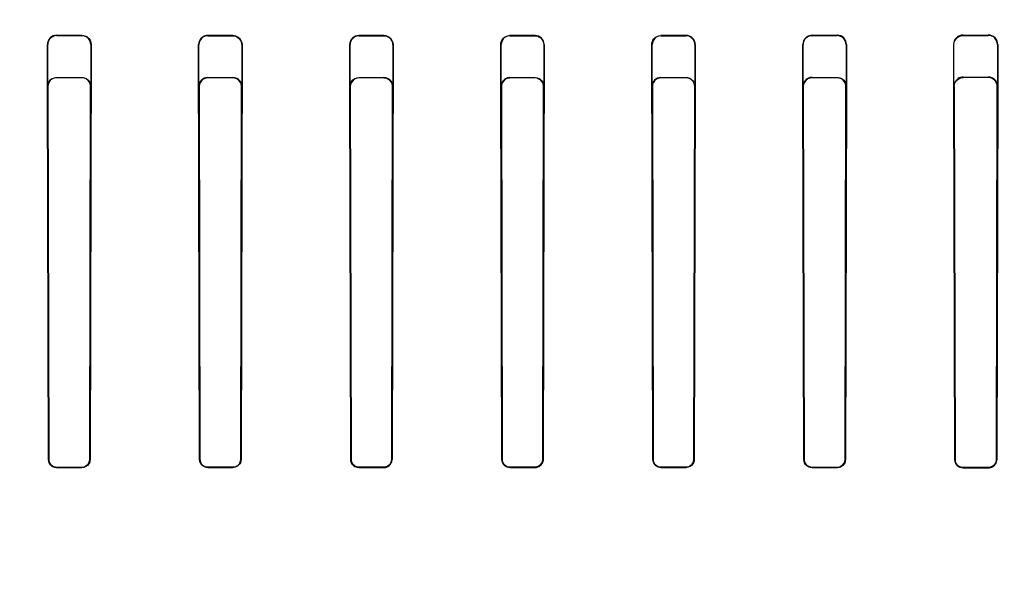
# Model space of a CAD drawing. Header units: millimetres. Extents: x 0 to 297, y 0 to 210.
# Tile 210 of 256: x 56.17 to 56.483, y 160.749 to 160.93. Entities that reach past the tile are written whole.
import ezdxf

# ---------------------------------------------------------------- set-up
doc = ezdxf.new("R2010")
doc.units = ezdxf.units.MM
doc.header["$LTSCALE"] = 16.335
doc.layers.get('0').update_dxf_attribs({"linetype": 'CONTINUOUS'})
for name, color, linetype in [('AXES_REF', 7, 'CONTINUOUS'), ('INTFCLR_1', 7, 'CONTINUOUS'), ('INTFCLR_72935', 7, 'CONTINUOUS')]:
    doc.layers.add(name, color=color, linetype=linetype)

msp = doc.modelspace()

# ---------------------------------------------------------------- linework, layer by layer
at = {"color": 7, "linetype": 'Continuous'}
for radius in [7.756662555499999, 7.756, 7.706331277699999]:
    msp.add_circle((57.52239940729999, 154.539298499), radius, dxfattribs=at)
msp.add_arc((57.52239940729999, 154.539298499), 7.68, 278.2771290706, 261.7228709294, dxfattribs=at)
at = {"layer": 'AXES_REF', "color": 9, "linetype": 'Continuous'}
msp.add_circle((57.52239940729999, 154.539298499), 7.075609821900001, dxfattribs=at)
at = {"layer": 'INTFCLR_1', "color": 9, "linetype": 'Continuous'}
for p, q in [((56.1821757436, 160.9248802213), (56.1821757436, 160.924753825)), ((56.19017574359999, 160.9247437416), (56.19017574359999, 160.9248689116)), ((56.23017574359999, 160.924824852), (56.23017574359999, 160.9247042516)), ((56.2381757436, 160.9246984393), (56.2381757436, 160.9248183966)), ((56.27817574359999, 160.9247971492), (56.27817574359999, 160.9246792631)), ((56.2861757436, 160.9246773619), (56.2861757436, 160.9247950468)), ((56.3261757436, 160.9247950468), (56.3261757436, 160.9246773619)), ((56.3341757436, 160.9246792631), (56.3341757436, 160.9247971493)), ((56.3741757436, 160.9248183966), (56.3741757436, 160.9246984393)), ((56.38217574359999, 160.9247042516), (56.38217574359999, 160.924824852)), ((56.42217574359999, 160.9248689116), (56.42217574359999, 160.9247437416)), ((56.4301757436, 160.9247538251), (56.4301757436, 160.9248802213)), ((56.4701757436, 160.9249508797), (56.4701757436, 160.9248162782)), ((56.4781757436, 160.9248313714), (56.4781757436, 160.92496813)), ((56.1793408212, 160.9219128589), (56.17921546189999, 160.9219128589)), ((56.19311665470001, 160.9219128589), (56.1929936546, 160.9219128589)), ((56.2273913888, 160.9219128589), (56.2272719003, 160.9219128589)), ((56.24106859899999, 160.9219128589), (56.2409503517, 160.9219128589)), ((56.2754174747, 160.9219128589), (56.2753008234, 160.9219128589)), ((56.2890470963, 160.9219128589), (56.2889308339, 160.9219128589)), ((56.3234206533, 160.9219128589), (56.323304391, 160.9219128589)), ((56.3370506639, 160.9219128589), (56.3369340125, 160.9219128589)), ((56.3714011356, 160.9219128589), (56.3712828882, 160.9219128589)), ((56.385079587, 160.9219128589), (56.3849600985, 160.9219128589)), ((56.4193578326, 160.9219128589), (56.4192348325, 160.9219128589)), ((56.4331360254, 160.9219128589), (56.433010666, 160.9219128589)), ((56.4672880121, 160.9219128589), (56.467156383, 160.9219128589)), ((56.4812249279, 160.9219128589), (56.481089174, 160.9219128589)), ((56.17956134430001, 160.7900254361), (56.1796576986, 160.7900254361)), ((56.1926809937, 160.7900254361), (56.1927762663, 160.7900254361)), ((56.2276040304, 160.7900254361), (56.2276976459, 160.7900254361)), ((56.2406463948, 160.7900254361), (56.2407394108, 160.7900254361)), ((56.2756262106, 160.7900254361), (56.2757184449, 160.7900254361)), ((56.2886305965, 160.7900254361), (56.2887226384, 160.7900254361)), ((56.3236288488, 160.7900254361), (56.3237208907, 160.7900254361)), ((56.33663304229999, 160.7900254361), (56.3367252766, 160.7900254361)), ((56.37161207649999, 160.7900254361), (56.3717050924, 160.7900254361)), ((56.3846538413, 160.7900254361), (56.3847474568, 160.7900254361)), ((56.4195752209, 160.7900254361), (56.41967049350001, 160.7900254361)), ((56.4326937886, 160.7900254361), (56.4327901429, 160.7900254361)), ((56.4675166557, 160.7900254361), (56.4676157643, 160.7900254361)), ((56.480754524, 160.7900254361), (56.4808553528, 160.7900254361)), ((56.1821757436, 160.787513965), (56.1821757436, 160.7874183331)), ((56.19017574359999, 160.7874266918), (56.19017574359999, 160.7875217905)), ((56.23017574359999, 160.7875526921), (56.23017574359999, 160.7874596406)), ((56.2381757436, 160.787464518), (56.2381757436, 160.7875572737)), ((56.27817574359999, 160.7875724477), (56.27817574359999, 160.787480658)), ((56.2861757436, 160.7874822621), (56.2861757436, 160.7875739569)), ((56.3261757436, 160.7875739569), (56.3261757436, 160.7874822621)), ((56.3341757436, 160.787480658), (56.3341757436, 160.7875724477)), ((56.3741757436, 160.7875572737), (56.3741757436, 160.787464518)), ((56.38217574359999, 160.7874596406), (56.38217574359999, 160.7875526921)), ((56.42217574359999, 160.7875217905), (56.42217574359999, 160.7874266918)), ((56.4301757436, 160.7874183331), (56.4301757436, 160.787513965)), ((56.4701757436, 160.7874661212), (56.4701757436, 160.7873670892)), ((56.4781757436, 160.7873548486), (56.4781757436, 160.7874547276))]:
    msp.add_line(p, q, dxfattribs=at)
at = {"layer": 'INTFCLR_1', "color": 6, "linetype": 'Continuous'}
for p, q in [((56.1821757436, 160.9248802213), (56.19017574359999, 160.9248689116)), ((56.1821757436, 160.924753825), (56.19017574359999, 160.9247437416)), ((56.2381757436, 160.9248183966), (56.23017574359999, 160.924824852)), ((56.23017574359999, 160.9247042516), (56.2381757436, 160.9246984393)), ((56.2861757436, 160.9247950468), (56.27817574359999, 160.9247971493)), ((56.27817574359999, 160.9246792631), (56.2861757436, 160.9246773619)), ((56.3341757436, 160.9247971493), (56.3261757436, 160.9247950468)), ((56.3261757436, 160.9246773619), (56.3341757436, 160.9246792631)), ((56.38217574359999, 160.924824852), (56.3741757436, 160.9248183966)), ((56.3741757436, 160.9246984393), (56.38217574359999, 160.9247042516)), ((56.42217574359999, 160.9248689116), (56.4301757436, 160.9248802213)), ((56.42217574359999, 160.9247437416), (56.4301757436, 160.924753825)), ((56.4701757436, 160.9249508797), (56.4781757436, 160.92496813)), ((56.4701757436, 160.9248162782), (56.4781757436, 160.9248313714)), ((56.17956134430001, 160.7900254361), (56.17921546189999, 160.9219128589)), ((56.1796576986, 160.7900254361), (56.1793408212, 160.9219128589)), ((56.1929936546, 160.9219128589), (56.1926809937, 160.7900254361)), ((56.19311665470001, 160.9219128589), (56.1927762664, 160.7900254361)), ((56.2276040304, 160.7900254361), (56.2272719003, 160.9219128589)), ((56.2276976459, 160.7900254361), (56.2273913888, 160.9219128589)), ((56.2409503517, 160.9219128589), (56.2406463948, 160.7900254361)), ((56.24106859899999, 160.9219128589), (56.2407394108, 160.7900254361)), ((56.2756262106, 160.7900254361), (56.2753008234, 160.9219128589)), ((56.2757184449, 160.7900254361), (56.2754174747, 160.9219128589)), ((56.2889308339, 160.9219128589), (56.2886305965, 160.7900254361)), ((56.2890470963, 160.9219128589), (56.2887226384, 160.7900254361)), ((56.3236288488, 160.7900254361), (56.3233043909, 160.9219128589)), ((56.3237208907, 160.7900254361), (56.3234206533, 160.9219128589)), ((56.3369340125, 160.9219128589), (56.33663304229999, 160.7900254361)), ((56.3370506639, 160.9219128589), (56.3367252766, 160.7900254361)), ((56.37161207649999, 160.7900254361), (56.3712828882, 160.9219128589)), ((56.3717050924, 160.7900254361), (56.3714011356, 160.9219128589)), ((56.3849600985, 160.9219128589), (56.3846538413, 160.7900254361)), ((56.385079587, 160.9219128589), (56.3847474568, 160.7900254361)), ((56.4195752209, 160.7900254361), (56.4192348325, 160.9219128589)), ((56.41967049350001, 160.7900254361), (56.4193578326, 160.9219128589)), ((56.433010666, 160.9219128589), (56.4326937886, 160.7900254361)), ((56.4331360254, 160.9219128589), (56.4327901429, 160.7900254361)), ((56.467156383, 160.9219128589), (56.4675166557, 160.7900254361)), ((56.4676157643, 160.7900254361), (56.4672880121, 160.9219128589)), ((56.481089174, 160.9219128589), (56.480754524, 160.7900254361)), ((56.4812249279, 160.9219128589), (56.4808553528, 160.7900254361)), ((56.19017574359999, 160.7875217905), (56.1821757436, 160.787513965)), ((56.1821757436, 160.7874183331), (56.19017574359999, 160.7874266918)), ((56.2381757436, 160.7875572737), (56.23017574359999, 160.7875526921)), ((56.23017574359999, 160.7874596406), (56.2381757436, 160.787464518)), ((56.2861757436, 160.7875739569), (56.27817574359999, 160.7875724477)), ((56.27817574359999, 160.787480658), (56.2861757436, 160.7874822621)), ((56.3341757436, 160.7875724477), (56.3261757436, 160.7875739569)), ((56.3261757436, 160.7874822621), (56.3341757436, 160.787480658)), ((56.38217574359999, 160.7875526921), (56.3741757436, 160.7875572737)), ((56.3741757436, 160.787464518), (56.38217574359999, 160.7874596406)), ((56.4301757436, 160.787513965), (56.42217574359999, 160.7875217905)), ((56.42217574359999, 160.7874266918), (56.4301757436, 160.7874183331)), ((56.4781757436, 160.7874547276), (56.4701757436, 160.7874661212)), ((56.4701757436, 160.7873670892), (56.4781757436, 160.7873548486))]:
    msp.add_line(p, q, dxfattribs=at)
at = {"layer": 'INTFCLR_1', "color": 7, "linetype": 'Continuous'}
for points in [[(56.2407804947, 160.922878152), (56.2408107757, 160.9227911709), (56.2408394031, 160.9226989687), (56.2408658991, 160.9226015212), (56.2408897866, 160.9224987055), (56.2409105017, 160.9223906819), (56.2409274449, 160.9222779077), (56.24094008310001, 160.9221606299), (56.24094790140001, 160.9220388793), (56.2409503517, 160.9219128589)], [(56.24106859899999, 160.9219128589), (56.24106719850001, 160.9220139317), (56.2410624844, 160.9221116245), (56.24105479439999, 160.9222058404), (56.2410444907, 160.922296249), (56.2410318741, 160.9223830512), (56.2410171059, 160.9224669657), (56.2410003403, 160.9225483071), (56.24098186, 160.9226266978), (56.24096196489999, 160.9227018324), (56.2409409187, 160.9227736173), (56.2409189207, 160.9228421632), (56.24089618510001, 160.9229074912)], [(56.28876765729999, 160.9228558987), (56.2887986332, 160.9227649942), (56.2888272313, 160.922670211), (56.2888531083, 160.9225715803), (56.2888759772, 160.9224688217), (56.2888953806, 160.9223623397), (56.2889108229, 160.9222532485), (56.2889220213, 160.9221420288), (56.28892877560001, 160.9220285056), (56.2889308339, 160.9219128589)], [(56.2890470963, 160.9219128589), (56.2890448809, 160.9220362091), (56.28903766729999, 160.9221557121), (56.2890259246, 160.9222711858), (56.2890101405, 160.9223823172), (56.2889907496, 160.9224891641), (56.2889680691, 160.9225921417), (56.2889424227, 160.9226913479), (56.28891420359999, 160.9227865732), (56.2888837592, 160.9228777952)], [(56.3714565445, 160.9229109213), (56.37143365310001, 160.9228454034), (56.3714114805, 160.9227765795), (56.3713902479, 160.9227044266), (56.3713701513, 160.9226287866), (56.3713514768, 160.922549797), (56.3713345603, 160.922467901), (56.371319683, 160.9223834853), (56.3713069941, 160.9222962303), (56.3712966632, 160.9222055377), (56.3712889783, 160.9221112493), (56.3712842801, 160.9220136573), (56.3712828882, 160.9219128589)], [(56.480754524, 160.7900254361), (56.4807519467, 160.7899145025), (56.48074455, 160.7898032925), (56.4807322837, 160.7896920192), (56.4807151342, 160.7895810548), (56.4806930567, 160.7894704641), (56.4806659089, 160.7893600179), (56.48063357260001, 160.789249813), (56.4805960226, 160.7891402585), (56.4805532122, 160.7890316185)]]:
    msp.add_lwpolyline(points, dxfattribs=at)
at = {"layer": 'INTFCLR_1', "color": 6, "linetype": 'Continuous'}
for centre, radius, start, end in [((56.1821714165, 160.9219242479), 0.0029559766, 89.9161270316, 180.2207541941), ((56.1821720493, 160.9219225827), 0.0028312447, 89.92523731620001, 180.1967807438), ((56.1901722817, 160.9219223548), 0.0028213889, 359.8071598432, 89.92969712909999), ((56.2301736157, 160.9219220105), 0.002782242, 89.9561784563, 180.1884622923), ((56.2781748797, 160.9219230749), 0.0028740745, 89.98277663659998, 180.2036603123), ((56.2781749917, 160.9219217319), 0.0027575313, 89.98437710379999, 180.184363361), ((56.3341765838, 160.9219230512), 0.0028740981, 359.7968134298, 90.01674961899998), ((56.3741776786, 160.9219218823), 0.0027765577, 90.03992920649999, 180.1862018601), ((56.3821781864, 160.9219234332), 0.0029014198, 359.791184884, 90.04823861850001), ((56.3821778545, 160.9219219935), 0.002782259, 359.8118897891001, 90.04346947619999), ((56.4221791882, 160.9219223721), 0.0028213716, 90.06995101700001, 180.1931920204), ((56.4301800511, 160.9219242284), 0.0029559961, 359.7796269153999, 90.0834918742), ((56.43017942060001, 160.9219225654), 0.002831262, 359.8035714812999, 90.07441047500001), ((56.4701821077, 160.9219251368), 0.0030257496, 90.12051074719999, 180.2324951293), ((56.4781824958, 160.9219256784), 0.0030424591, 359.7585812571, 90.12715780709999), ((56.4781813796, 160.9219235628), 0.0029078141, 359.789089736, 90.11105228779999), ((56.4701796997, 160.7900301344), 0.0026630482, 180.1010840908, 269.9148836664)]:
    msp.add_arc(centre, radius, start, end, dxfattribs=at)
for points, knots in [([(56.19017574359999, 160.9248689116), (56.1907557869, 160.9248681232), (56.1922885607, 160.924424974), (56.19312010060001, 160.9228310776), (56.19311665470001, 160.9219128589)], [0, 0, 0, 0, 0.3871426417, 1, 1, 1, 1]), ([(56.23017574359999, 160.924824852), (56.2296545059, 160.9248252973), (56.2281530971, 160.9244418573), (56.2272684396, 160.922865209), (56.2272719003, 160.9219128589)], [0, 0, 0, 0, 0.3537187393, 1, 1, 1, 1]), ([(56.323304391, 160.9219128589), (56.3233023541, 160.9224906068), (56.3237397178, 160.9239910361), (56.3252906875, 160.9247948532), (56.3261757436, 160.9247950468)], [0, 0, 0, 0, 0.3949606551, 1, 1, 1, 1]), ([(56.3261757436, 160.9246773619), (56.3256689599, 160.9246772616), (56.3242418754, 160.9243002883), (56.3234178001, 160.9228055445), (56.3234206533, 160.9219128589)], [0, 0, 0, 0, 0.3621244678, 1, 1, 1, 1]), ([(56.3341757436, 160.9246792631), (56.3347379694, 160.9246794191), (56.3361790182, 160.9242469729), (56.3369367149, 160.9227557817), (56.3369340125, 160.9219128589)], [0, 0, 0, 0, 0.400117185, 1, 1, 1, 1]), ([(56.42217574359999, 160.9248689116), (56.4215997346, 160.9248681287), (56.4200678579, 160.9244290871), (56.4192313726, 160.9228348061), (56.4192348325, 160.9219128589)], [0, 0, 0, 0, 0.3845284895, 1, 1, 1, 1]), ([(56.4672880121, 160.9219128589), (56.4672860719, 160.922456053), (56.4676870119, 160.9239572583), (56.4692497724, 160.9248145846), (56.4701757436, 160.9248162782)], [0, 0, 0, 0, 0.3697308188, 1, 1, 1, 1]), ([(56.1821757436, 160.7874183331), (56.1816914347, 160.7874178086), (56.1803404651, 160.7877767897), (56.1795627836, 160.7891858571), (56.17956134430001, 160.7900254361)], [0, 0, 0, 0, 0.3658229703, 1, 1, 1, 1]), ([(56.1821757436, 160.787513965), (56.1817069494, 160.7875134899), (56.1804051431, 160.7878616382), (56.1796589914, 160.7892188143), (56.1796576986, 160.7900254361)], [0, 0, 0, 0, 0.367561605, 1, 1, 1, 1]), ([(56.1926809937, 160.7900254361), (56.19268027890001, 160.7895747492), (56.1923464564, 160.7882832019), (56.19099355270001, 160.7875225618), (56.19017574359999, 160.7875217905)], [0, 0, 0, 0, 0.3552925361, 1, 1, 1, 1]), ([(56.1927762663, 160.7900254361), (56.1927754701, 160.7895553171), (56.1924266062, 160.7882142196), (56.1910225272, 160.7874275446), (56.19017574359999, 160.7874266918)], [0, 0, 0, 0, 0.35698869, 1, 1, 1, 1]), ([(56.23017574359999, 160.7874596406), (56.2297005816, 160.7874593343), (56.2283718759, 160.787811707), (56.2276054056, 160.7891981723), (56.2276040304, 160.7900254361)], [0, 0, 0, 0, 0.3648281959, 1, 1, 1, 1]), ([(56.23017574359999, 160.7875526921), (56.2297155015, 160.7875524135), (56.2284345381, 160.787894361), (56.2276988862, 160.7892303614), (56.2276976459, 160.7900254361)], [0, 0, 0, 0, 0.3666339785, 1, 1, 1, 1]), ([(56.2406463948, 160.7900254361), (56.24064548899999, 160.789441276), (56.2401699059, 160.78813818), (56.2388507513, 160.7875576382), (56.2381757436, 160.7875572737)], [0, 0, 0, 0, 0.463925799, 1, 1, 1, 1]), ([(56.2407394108, 160.7900254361), (56.2407386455, 160.7895619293), (56.24039462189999, 160.7882399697), (56.2390102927, 160.7874649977), (56.2381757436, 160.787464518)], [0, 0, 0, 0, 0.3570779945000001, 1, 1, 1, 1]), ([(56.2756262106, 160.7900254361), (56.2756269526, 160.7895719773), (56.2759619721, 160.7882593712), (56.2773394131, 160.7874804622), (56.27817574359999, 160.787480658)], [0, 0, 0, 0, 0.3515761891, 1, 1, 1, 1]), ([(56.27817574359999, 160.7875724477), (56.2777202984, 160.7875723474), (56.2764502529, 160.7879108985), (56.2757196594, 160.789235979), (56.2757184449, 160.7900254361)], [0, 0, 0, 0, 0.3658478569, 1, 1, 1, 1]), ([(56.2886305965, 160.7900254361), (56.2886298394, 160.7895322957), (56.2882510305, 160.7882554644), (56.286929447, 160.7875740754), (56.2861757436, 160.7875739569)], [0, 0, 0, 0, 0.3955112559, 1, 1, 1, 1]), ([(56.2861757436, 160.7874822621), (56.2867405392, 160.7874823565), (56.2880769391, 160.7879296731), (56.2887214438, 160.7892937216), (56.2887226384, 160.7900254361)], [0, 0, 0, 0, 0.4356272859, 1, 1, 1, 1]), ([(56.3261757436, 160.7874822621), (56.3256146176, 160.7874823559), (56.3242789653, 160.7879257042), (56.3236300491, 160.7892902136), (56.3236288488, 160.7900254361)], [0, 0, 0, 0, 0.432850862, 1, 1, 1, 1]), ([(56.3261757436, 160.7875739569), (56.32563289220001, 160.7875740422), (56.3243450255, 160.7880035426), (56.3237219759, 160.789318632), (56.3237208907, 160.7900254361)], [0, 0, 0, 0, 0.4344005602, 1, 1, 1, 1]), ([(56.33663304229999, 160.7900254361), (56.33663227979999, 160.7895297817), (56.3362508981, 160.7882513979), (56.334928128, 160.787572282), (56.3341757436, 160.7875724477)], [0, 0, 0, 0, 0.3971469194, 1, 1, 1, 1]), ([(56.3341757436, 160.787480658), (56.3347531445, 160.7874805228), (56.3360933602, 160.7879410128), (56.33672409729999, 160.7893047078), (56.3367252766, 160.7900254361)], [0, 0, 0, 0, 0.4447942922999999, 1, 1, 1, 1]), ([(56.3741757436, 160.787464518), (56.3736057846, 160.7874648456), (56.3722603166, 160.7879170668), (56.3716132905, 160.7892900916), (56.37161207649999, 160.7900254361)], [0, 0, 0, 0, 0.436648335, 1, 1, 1, 1]), ([(56.3741757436, 160.7875572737), (56.37362494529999, 160.7875575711), (56.3723279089, 160.7879950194), (56.3717061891, 160.7893181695), (56.3717050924, 160.7900254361)], [0, 0, 0, 0, 0.4378136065, 1, 1, 1, 1]), ([(56.3846538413, 160.7900254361), (56.3846530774, 160.7895357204), (56.3842787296, 160.7882489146), (56.38294371, 160.7875522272), (56.38217574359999, 160.7875526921)], [0, 0, 0, 0, 0.389379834, 1, 1, 1, 1]), ([(56.3847474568, 160.7900254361), (56.3847466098, 160.7895159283), (56.384356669, 160.7881803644), (56.3829714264, 160.7874591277), (56.38217574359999, 160.7874596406)], [0, 0, 0, 0, 0.390370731, 1, 1, 1, 1]), ([(56.42217574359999, 160.7874266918), (56.4215895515, 160.7874272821), (56.420223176, 160.7878951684), (56.41957647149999, 160.7892870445), (56.4195752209, 160.7900254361)], [0, 0, 0, 0, 0.4425479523, 1, 1, 1, 1]), ([(56.42217574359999, 160.7875217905), (56.4216102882, 160.7875223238), (56.42029373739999, 160.7879738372), (56.41967162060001, 160.7893147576), (56.41967049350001, 160.7900254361)], [0, 0, 0, 0, 0.4431001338, 1, 1, 1, 1]), ([(56.4326937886, 160.7900254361), (56.4326930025, 160.7895349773), (56.4323197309, 160.7882292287), (56.4309624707, 160.7875131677), (56.4301757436, 160.787513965)], [0, 0, 0, 0, 0.3840154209, 1, 1, 1, 1]), ([(56.4327901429, 160.7900254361), (56.4327892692, 160.7895157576), (56.4324011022, 160.7881601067), (56.4309920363, 160.7874174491), (56.4301757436, 160.7874183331)], [0, 0, 0, 0, 0.3843815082, 1, 1, 1, 1]), ([(56.4701757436, 160.7874661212), (56.4697270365, 160.7874667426), (56.46840979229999, 160.7877960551), (56.4676171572, 160.7891789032), (56.4676157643, 160.7900254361)], [0, 0, 0, 0, 0.3464276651, 1, 1, 1, 1]), ([(56.4808553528, 160.7900254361), (56.480854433, 160.7895144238), (56.4804678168, 160.7881278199), (56.47902255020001, 160.787353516), (56.4781757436, 160.7873548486)], [0, 0, 0, 0, 0.3763480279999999, 1, 1, 1, 1])]:
    msp.add_open_spline(points, degree=3, knots=knots, dxfattribs=at)
at = {"layer": 'INTFCLR_1', "color": 7, "linetype": 'Continuous'}
for points, knots in [([(56.2381757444, 160.9248183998), (56.2387456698, 160.9248201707), (56.24025492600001, 160.9243821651), (56.2410668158, 160.9228162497), (56.2410685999, 160.9219128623)], [0, 0, 0, 0, 0.3868332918, 1, 1, 1, 1]), ([(56.2381757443, 160.9246984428), (56.2387339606, 160.9247003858), (56.2401830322, 160.9242671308), (56.240948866, 160.9227680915), (56.2409503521, 160.9219128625)], [0, 0, 0, 0, 0.3949341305, 1, 1, 1, 1]), ([(56.2861757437, 160.92479505), (56.28674345, 160.9247965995), (56.2882432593, 160.9243613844), (56.2890408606, 160.9228072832), (56.2890470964, 160.9219128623)], [0, 0, 0, 0, 0.3882693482, 1, 1, 1, 1]), ([(56.2861757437, 160.9246773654), (56.2867319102, 160.9246788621), (56.2881722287, 160.9242485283), (56.2889260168, 160.9227600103), (56.288930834, 160.9219128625)], [0, 0, 0, 0, 0.3963205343, 1, 1, 1, 1]), ([(56.3712828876, 160.9219128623), (56.37128203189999, 160.9225551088), (56.3717839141, 160.9240757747), (56.3733405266, 160.9248287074), (56.374175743, 160.9248183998)], [0, 0, 0, 0, 0.4346770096, 1, 1, 1, 1]), ([(56.4807545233, 160.7900254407), (56.4807538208, 160.7895329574), (56.4803803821, 160.7881994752), (56.47899009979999, 160.787450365), (56.478175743, 160.7874547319)], [0, 0, 0, 0, 0.3768473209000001, 1, 1, 1, 1]), ([(56.4805532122, 160.7890316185), (56.4803644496, 160.7885827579), (56.4797001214, 160.7877611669), (56.4786822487, 160.7874539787), (56.4781757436, 160.7874547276)], [0, 0, 0, 0, 0.4901508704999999, 1, 1, 1, 1])]:
    msp.add_open_spline(points, degree=3, knots=knots, dxfattribs=at)
at = {"layer": 'INTFCLR_72935', "color": 9, "linetype": 'Continuous'}
for p, q in [((56.1821757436, 160.911366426), (56.1821757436, 160.9114875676)), ((56.19017574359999, 160.9114767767), (56.19017574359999, 160.9113567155)), ((56.23017574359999, 160.9113186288), (56.23017574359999, 160.9114346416)), ((56.2381757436, 160.9114284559), (56.2381757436, 160.9113130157)), ((56.27817574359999, 160.9112944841), (56.27817574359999, 160.9114080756)), ((56.2861757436, 160.9114060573), (56.2861757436, 160.9112926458)), ((56.3261757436, 160.9112926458), (56.3261757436, 160.9114060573)), ((56.3341757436, 160.9114080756), (56.3341757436, 160.9112944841)), ((56.3741757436, 160.9113130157), (56.3741757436, 160.9114284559)), ((56.38217574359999, 160.9114346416), (56.38217574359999, 160.9113186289)), ((56.42217574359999, 160.9113567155), (56.42217574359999, 160.9114767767)), ((56.4301757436, 160.9114875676), (56.4301757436, 160.911366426)), ((56.4701757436, 160.9114264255), (56.4701757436, 160.911554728)), ((56.4781757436, 160.9115710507), (56.4781757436, 160.9114408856)), ((56.1792644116, 160.9085700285), (56.1793846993, 160.9085700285)), ((56.1929504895, 160.9085700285), (56.1930686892, 160.9085700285)), ((56.2273184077, 160.9085700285), (56.22743348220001, 160.9085700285)), ((56.24090864, 160.9085700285), (56.2410226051, 160.9085700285)), ((56.27534615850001, 160.9085700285), (56.27545869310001, 160.9085700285)), ((56.2888897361, 160.9085700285), (56.2890019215, 160.9085700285)), ((56.3233495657, 160.9085700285), (56.3234617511, 160.9085700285)), ((56.3368927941, 160.9085700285), (56.3370053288, 160.9085700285)), ((56.3713288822, 160.9085700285), (56.3714428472, 160.9085700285)), ((56.384918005, 160.9085700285), (56.3850330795, 160.9085700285)), ((56.41928279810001, 160.9085700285), (56.4194009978, 160.9085700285)), ((56.4329667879, 160.9085700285), (56.43308707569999, 160.9085700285)), ((56.4672079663, 160.9085700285), (56.4673337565, 160.9085700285)), ((56.4810422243, 160.9085700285), (56.481171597, 160.9085700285)), ((56.1796576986, 160.7900254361), (56.17956134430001, 160.7900254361)), ((56.1927762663, 160.7900254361), (56.1926809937, 160.7900254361)), ((56.2276976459, 160.7900254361), (56.2276040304, 160.7900254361)), ((56.2407394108, 160.7900254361), (56.2406463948, 160.7900254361)), ((56.2757184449, 160.7900254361), (56.2756262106, 160.7900254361)), ((56.2887226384, 160.7900254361), (56.2886305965, 160.7900254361)), ((56.3237208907, 160.7900254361), (56.3236288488, 160.7900254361)), ((56.3367252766, 160.7900254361), (56.33663304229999, 160.7900254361)), ((56.3717050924, 160.7900254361), (56.37161207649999, 160.7900254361)), ((56.3847474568, 160.7900254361), (56.3846538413, 160.7900254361)), ((56.41967049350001, 160.7900254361), (56.4195752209, 160.7900254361)), ((56.4327901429, 160.7900254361), (56.4326937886, 160.7900254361)), ((56.4676157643, 160.7900254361), (56.4675166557, 160.7900254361)), ((56.4808553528, 160.7900254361), (56.480754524, 160.7900254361)), ((56.1821757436, 160.7874183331), (56.1821757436, 160.787513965)), ((56.19017574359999, 160.7875217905), (56.19017574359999, 160.7874266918)), ((56.23017574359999, 160.7874596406), (56.23017574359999, 160.7875526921)), ((56.2381757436, 160.7875572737), (56.2381757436, 160.787464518)), ((56.27817574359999, 160.787480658), (56.27817574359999, 160.7875724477)), ((56.2861757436, 160.7875739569), (56.2861757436, 160.7874822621)), ((56.3261757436, 160.7874822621), (56.3261757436, 160.7875739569)), ((56.3341757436, 160.7875724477), (56.3341757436, 160.787480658)), ((56.3741757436, 160.787464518), (56.3741757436, 160.7875572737)), ((56.38217574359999, 160.7875526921), (56.38217574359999, 160.7874596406)), ((56.42217574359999, 160.7874266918), (56.42217574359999, 160.7875217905)), ((56.4301757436, 160.787513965), (56.4301757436, 160.7874183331)), ((56.4701757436, 160.7873670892), (56.4701757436, 160.7874661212)), ((56.4781757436, 160.7874547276), (56.4781757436, 160.7873548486))]:
    msp.add_line(p, q, dxfattribs=at)
at = {"layer": 'INTFCLR_72935', "color": 6, "linetype": 'Continuous'}
for p, q in [((56.1821757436, 160.9114875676), (56.19017574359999, 160.9114767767)), ((56.19017574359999, 160.9113567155), (56.1821757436, 160.911366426)), ((56.23017574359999, 160.9114346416), (56.2381757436, 160.9114284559)), ((56.2381757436, 160.9113130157), (56.23017574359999, 160.9113186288)), ((56.27817574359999, 160.9114080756), (56.2861757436, 160.9114060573)), ((56.2861757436, 160.9112926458), (56.27817574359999, 160.9112944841)), ((56.3261757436, 160.9114060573), (56.3341757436, 160.9114080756)), ((56.3341757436, 160.9112944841), (56.3261757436, 160.9112926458)), ((56.3741757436, 160.9114284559), (56.38217574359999, 160.9114346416)), ((56.38217574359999, 160.9113186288), (56.3741757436, 160.9113130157)), ((56.42217574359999, 160.9114767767), (56.4301757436, 160.9114875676)), ((56.4301757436, 160.911366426), (56.42217574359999, 160.9113567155)), ((56.4701757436, 160.911554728), (56.4781757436, 160.9115710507)), ((56.4781757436, 160.9114408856), (56.4701757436, 160.9114264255)), ((56.17956134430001, 160.7900254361), (56.1792644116, 160.9085700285)), ((56.1793846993, 160.9085700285), (56.1796576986, 160.7900254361)), ((56.1926809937, 160.7900254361), (56.1929504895, 160.9085700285)), ((56.1930686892, 160.9085700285), (56.1927762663, 160.7900254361)), ((56.2273184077, 160.9085700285), (56.2276040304, 160.7900254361)), ((56.22743348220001, 160.9085700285), (56.2276976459, 160.7900254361)), ((56.2406463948, 160.7900254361), (56.24090864, 160.9085700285)), ((56.2410226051, 160.9085700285), (56.2407394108, 160.7900254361)), ((56.2756262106, 160.7900254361), (56.27534615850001, 160.9085700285)), ((56.27545869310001, 160.9085700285), (56.2757184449, 160.7900254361)), ((56.2886305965, 160.7900254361), (56.2888897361, 160.9085700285)), ((56.2890019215, 160.9085700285), (56.2887226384, 160.7900254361)), ((56.3236288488, 160.7900254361), (56.3233495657, 160.9085700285)), ((56.3234617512, 160.9085700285), (56.3237208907, 160.7900254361)), ((56.33663304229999, 160.7900254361), (56.3368927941, 160.9085700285)), ((56.3370053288, 160.9085700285), (56.3367252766, 160.7900254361)), ((56.3713288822, 160.9085700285), (56.37161207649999, 160.7900254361)), ((56.3714428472, 160.9085700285), (56.3717050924, 160.7900254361)), ((56.3846538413, 160.7900254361), (56.384918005, 160.9085700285)), ((56.3850330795, 160.9085700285), (56.3847474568, 160.7900254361)), ((56.4195752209, 160.7900254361), (56.41928279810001, 160.9085700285)), ((56.4194009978, 160.9085700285), (56.41967049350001, 160.7900254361)), ((56.4326937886, 160.7900254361), (56.4329667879, 160.9085700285)), ((56.43308707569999, 160.9085700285), (56.4327901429, 160.7900254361)), ((56.4675166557, 160.7900254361), (56.4672079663, 160.9085700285)), ((56.4673337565, 160.9085700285), (56.4676157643, 160.7900254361)), ((56.480754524, 160.7900254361), (56.4810422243, 160.9085700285)), ((56.481171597, 160.9085700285), (56.4808553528, 160.7900254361)), ((56.1821757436, 160.787513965), (56.19017574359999, 160.7875217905)), ((56.19017574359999, 160.7874266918), (56.1821757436, 160.7874183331)), ((56.23017574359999, 160.7875526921), (56.2381757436, 160.7875572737)), ((56.2381757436, 160.787464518), (56.23017574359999, 160.7874596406)), ((56.27817574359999, 160.7875724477), (56.2861757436, 160.7875739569)), ((56.2861757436, 160.7874822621), (56.27817574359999, 160.787480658)), ((56.3261757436, 160.7875739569), (56.3341757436, 160.7875724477)), ((56.3341757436, 160.787480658), (56.3261757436, 160.7874822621)), ((56.3741757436, 160.7875572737), (56.38217574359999, 160.7875526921)), ((56.38217574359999, 160.7874596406), (56.3741757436, 160.787464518)), ((56.42217574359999, 160.7875217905), (56.4301757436, 160.787513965)), ((56.4301757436, 160.7874183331), (56.42217574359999, 160.7874266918)), ((56.4701757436, 160.7874661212), (56.4781757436, 160.7874547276)), ((56.4781757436, 160.7873548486), (56.4701757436, 160.7873670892))]:
    msp.add_line(p, q, dxfattribs=at)
at = {"layer": 'INTFCLR_72935', "color": 7, "linetype": 'Continuous'}
for points in [[(56.24090864, 160.9085700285), (56.2409072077, 160.9086671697), (56.2409025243, 160.9087612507), (56.2408949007, 160.908852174), (56.2408846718, 160.9089396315), (56.24087211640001, 160.9090237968), (56.2408573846, 160.9091053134), (56.2408406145, 160.909184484), (56.24082207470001, 160.9092609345), (56.2408020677, 160.909334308), (56.24078085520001, 160.9094044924), (56.2407586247, 160.9094716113), (56.240735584, 160.9095356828)], [(56.2408467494, 160.9095649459), (56.24086414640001, 160.9095164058), (56.240881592, 160.9094647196), (56.2408989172, 160.9094098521), (56.2409161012, 160.9093512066), (56.2409327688, 160.9092893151), (56.240948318, 160.9092258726), (56.2409624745, 160.9091617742), (56.2409753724, 160.9090961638), (56.2409870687, 160.9090281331), (56.2409974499, 160.9089573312), (56.2410062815, 160.9088841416), (56.24101337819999, 160.908808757), (56.2410185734, 160.9087312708), (56.2410217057, 160.9086516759), (56.2410226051, 160.9085700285)], [(56.2888897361, 160.9085700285), (56.2888877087, 160.908683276), (56.2888810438, 160.9087952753), (56.2888698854, 160.9089058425), (56.2888542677, 160.9090155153), (56.2888344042, 160.909123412), (56.2888109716, 160.9092272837), (56.2887845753, 160.909326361), (56.2887554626, 160.9094213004), (56.288724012, 160.9095120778)], [(56.2888342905, 160.9095382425), (56.288865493, 160.9094468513), (56.2888944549, 160.9093512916), (56.2889208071, 160.909251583), (56.2889441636, 160.9091477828), (56.2889641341, 160.9090399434), (56.2889803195, 160.9089281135), (56.28899230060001, 160.9088124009), (56.2889996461, 160.908692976), (56.2890019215, 160.9085700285)], [(56.3236261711, 160.9095085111), (56.32359485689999, 160.9094177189), (56.3235659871, 160.9093231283), (56.323539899, 160.9092247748), (56.3235168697, 160.9091223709), (56.3234973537, 160.9090163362), (56.3234818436, 160.9089078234), (56.3234706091, 160.9087973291), (56.3234638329, 160.9086846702), (56.3234617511, 160.9085700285)]]:
    msp.add_lwpolyline(points, dxfattribs=at)
at = {"layer": 'INTFCLR_72935', "color": 6, "linetype": 'Continuous'}
for centre, radius, start, end in [((56.190172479, 160.9085786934), 0.002778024, 359.8212902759, 89.9326684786), ((56.2301734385, 160.9085795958), 0.0028550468, 89.95373943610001, 180.1919980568), ((56.3741778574, 160.9085794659), 0.0028489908, 90.0425094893, 180.1897940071), ((56.422179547, 160.9085800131), 0.0028967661, 90.0752272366, 180.1974868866), ((56.4781820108, 160.9085814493), 0.002989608, 359.7811209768, 90.12011081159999), ((56.4781810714, 160.9085797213), 0.0028611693, 359.8058998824, 90.10669124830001)]:
    msp.add_arc(centre, radius, start, end, dxfattribs=at)
for points, knots in [([(56.1792644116, 160.9085700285), (56.1792625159, 160.9091099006), (56.1796600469, 160.9106198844), (56.18123705, 160.9114888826), (56.1821757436, 160.9114875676)], [0, 0, 0, 0, 0.3651334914, 1, 1, 1, 1]), ([(56.1821757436, 160.911366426), (56.18164622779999, 160.9113670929), (56.180196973, 160.9109708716), (56.1793818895, 160.9094588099), (56.1793846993, 160.9085700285)], [0, 0, 0, 0, 0.3733451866, 1, 1, 1, 1]), ([(56.19017574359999, 160.9114767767), (56.1906545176, 160.9114761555), (56.1921408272, 160.9111302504), (56.19307208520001, 160.9095561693), (56.1930686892, 160.9085700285)], [0, 0, 0, 0, 0.3268260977, 1, 1, 1, 1]), ([(56.23017574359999, 160.9113186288), (56.2296648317, 160.9113190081), (56.2282431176, 160.9109384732), (56.2274308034, 160.9094520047), (56.22743348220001, 160.9085700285)], [0, 0, 0, 0, 0.3667994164, 1, 1, 1, 1]), ([(56.27534615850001, 160.9085700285), (56.27534428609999, 160.9091439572), (56.27578054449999, 160.9106229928), (56.2773083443, 160.9114083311), (56.27817574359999, 160.9114080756)], [0, 0, 0, 0, 0.3981955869, 1, 1, 1, 1]), ([(56.27817574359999, 160.9112944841), (56.2776173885, 160.9112946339), (56.2761970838, 160.9108639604), (56.2754562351, 160.9093959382), (56.27545869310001, 160.9085700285)], [0, 0, 0, 0, 0.4033575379, 1, 1, 1, 1]), ([(56.3261757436, 160.9114060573), (56.325657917, 160.9114059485), (56.3241944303, 160.9110212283), (56.3233465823, 160.9094876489), (56.3233495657, 160.9085700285)], [0, 0, 0, 0, 0.3607412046, 1, 1, 1, 1]), ([(56.3341757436, 160.9114080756), (56.3347464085, 160.9114082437), (56.3362234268, 160.9109709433), (56.33700816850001, 160.9094404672), (56.3370053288, 160.9085700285)], [0, 0, 0, 0, 0.3959903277, 1, 1, 1, 1]), ([(56.3368927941, 160.9085700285), (56.3368944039, 160.9091109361), (56.3364856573, 160.9105285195), (56.3350179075, 160.91129471), (56.3341757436, 160.9112944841)], [0, 0, 0, 0, 0.3910925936, 1, 1, 1, 1]), ([(56.3741757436, 160.9113130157), (56.37361756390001, 160.9113126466), (56.3721896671, 160.9108820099), (56.371440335, 160.9094044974), (56.3714428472, 160.9085700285)], [0, 0, 0, 0, 0.4008033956, 1, 1, 1, 1]), ([(56.38217574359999, 160.9114346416), (56.3826978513, 160.9114350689), (56.3841771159, 160.9110487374), (56.38503618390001, 160.9094985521), (56.3850330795, 160.9085700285)], [0, 0, 0, 0, 0.3599163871, 1, 1, 1, 1]), ([(56.384918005, 160.9085700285), (56.3849196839, 160.9091227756), (56.384500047, 160.9105548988), (56.383019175, 160.9113192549), (56.38217574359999, 160.9113186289)], [0, 0, 0, 0, 0.3959010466, 1, 1, 1, 1]), ([(56.42217574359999, 160.9113567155), (56.4217078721, 160.9113561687), (56.4202805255, 160.9110164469), (56.4193980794, 160.9095078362), (56.4194009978, 160.9085700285)], [0, 0, 0, 0, 0.3328428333, 1, 1, 1, 1]), ([(56.4301757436, 160.9114875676), (56.4307208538, 160.9114883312), (56.4322312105, 160.9110823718), (56.4330903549, 160.9095039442), (56.43308707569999, 160.9085700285)], [0, 0, 0, 0, 0.3685590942, 1, 1, 1, 1]), ([(56.4329667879, 160.9085700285), (56.43296841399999, 160.9090843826), (56.4325900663, 160.9105308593), (56.4310783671, 160.9113675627), (56.4301757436, 160.911366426)], [0, 0, 0, 0, 0.3629947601, 1, 1, 1, 1]), ([(56.4701757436, 160.911554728), (56.4696332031, 160.9115536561), (56.4680960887, 160.9111485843), (56.4672044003, 160.9095361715), (56.4672079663, 160.9085700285)], [0, 0, 0, 0, 0.3596107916, 1, 1, 1, 1]), ([(56.4673337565, 160.9085700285), (56.4673320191, 160.9090980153), (56.46772045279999, 160.9105735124), (56.4692586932, 160.9114248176), (56.4701757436, 160.9114264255)], [0, 0, 0, 0, 0.3653802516, 1, 1, 1, 1]), ([(56.1821757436, 160.7874183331), (56.1816969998, 160.7874178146), (56.1803473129, 160.7877713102), (56.1795627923, 160.7891807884), (56.17956134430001, 160.7900254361)], [0, 0, 0, 0, 0.361755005, 1, 1, 1, 1]), ([(56.1796576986, 160.7900254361), (56.1796584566, 160.7895525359), (56.18001408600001, 160.788250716), (56.181372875, 160.7875131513), (56.1821757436, 160.787513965)], [0, 0, 0, 0, 0.3706787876, 1, 1, 1, 1]), ([(56.19017574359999, 160.7875217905), (56.19074403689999, 160.7875223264), (56.1920611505, 160.7879769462), (56.192679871, 160.7893174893), (56.1926809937, 160.7900254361)], [0, 0, 0, 0, 0.4452868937, 1, 1, 1, 1]), ([(56.1927762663, 160.7900254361), (56.1927754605, 160.7895496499), (56.19242105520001, 160.7882072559), (56.1910173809, 160.7874275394), (56.19017574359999, 160.7874266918)], [0, 0, 0, 0, 0.361149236, 1, 1, 1, 1]), ([(56.23017574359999, 160.7874596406), (56.2297047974, 160.787459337), (56.2283770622, 160.7878075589), (56.227605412, 160.7891943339), (56.2276040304, 160.7900254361)], [0, 0, 0, 0, 0.3616961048, 1, 1, 1, 1]), ([(56.2276976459, 160.7900254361), (56.2276983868, 160.7895505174), (56.2280577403, 160.7882669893), (56.2293941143, 160.7875522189), (56.23017574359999, 160.7875526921)], [0, 0, 0, 0, 0.3779553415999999, 1, 1, 1, 1]), ([(56.2381757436, 160.7875572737), (56.2387278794, 160.7875575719), (56.2400251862, 160.7879964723), (56.2406453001, 160.7893194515), (56.2406463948, 160.7900254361)], [0, 0, 0, 0, 0.4388573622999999, 1, 1, 1, 1]), ([(56.2407394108, 160.7900254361), (56.240738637, 160.7895567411), (56.2403895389, 160.7882335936), (56.2390055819, 160.787464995), (56.2381757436, 160.787464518)], [0, 0, 0, 0, 0.3609421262, 1, 1, 1, 1]), ([(56.27817574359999, 160.787480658), (56.277598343, 160.7874805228), (56.2762581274, 160.7879410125), (56.2756273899, 160.7893047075), (56.2756262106, 160.7900254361)], [0, 0, 0, 0, 0.4447940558, 1, 1, 1, 1]), ([(56.2757184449, 160.7900254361), (56.27571920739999, 160.7895297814), (56.2761005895, 160.7882513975), (56.2774233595, 160.787572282), (56.27817574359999, 160.7875724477)], [0, 0, 0, 0, 0.3971471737, 1, 1, 1, 1]), ([(56.2861757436, 160.7874822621), (56.2867368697, 160.7874823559), (56.2880725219, 160.7879257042), (56.2887214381, 160.7892902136), (56.2887226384, 160.7900254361)], [0, 0, 0, 0, 0.432850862, 1, 1, 1, 1]), ([(56.2861757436, 160.7875739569), (56.286722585, 160.7875740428), (56.2880112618, 160.7880078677), (56.2886295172, 160.7893224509), (56.2886305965, 160.7900254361)], [0, 0, 0, 0, 0.4375334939, 1, 1, 1, 1]), ([(56.3261757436, 160.7874822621), (56.325610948, 160.7874823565), (56.32427454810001, 160.7879296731), (56.3236300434, 160.7892937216), (56.3236288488, 160.7900254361)], [0, 0, 0, 0, 0.4356272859, 1, 1, 1, 1]), ([(56.3237208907, 160.7900254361), (56.3237216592, 160.7895249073), (56.3241080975, 160.788246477), (56.325428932, 160.7875740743), (56.3261757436, 160.7875739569)], [0, 0, 0, 0, 0.4012771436, 1, 1, 1, 1]), ([(56.3341757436, 160.7875724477), (56.3346311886, 160.7875723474), (56.335901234, 160.7879108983), (56.3366318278, 160.7892359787), (56.33663304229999, 160.7900254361)], [0, 0, 0, 0, 0.3658476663, 1, 1, 1, 1]), ([(56.3367252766, 160.7900254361), (56.3367245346, 160.7895719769), (56.3363895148, 160.7882593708), (56.3350120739, 160.7874804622), (56.3341757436, 160.787480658)], [0, 0, 0, 0, 0.3515764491, 1, 1, 1, 1]), ([(56.3741757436, 160.787464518), (56.3736047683, 160.7874648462), (56.37225909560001, 160.7879181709), (56.3716132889, 160.7892910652), (56.37161207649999, 160.7900254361)], [0, 0, 0, 0, 0.4374126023, 1, 1, 1, 1]), ([(56.3717050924, 160.7900254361), (56.371706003, 160.7894382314), (56.372185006, 160.788134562), (56.3735037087, 160.7875576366), (56.3741757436, 160.7875572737)], [0, 0, 0, 0, 0.4663171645, 1, 1, 1, 1]), ([(56.38217574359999, 160.7875526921), (56.38263183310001, 160.787552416), (56.3839118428, 160.7878902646), (56.3846525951, 160.7892265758), (56.3846538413, 160.7900254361)], [0, 0, 0, 0, 0.3634321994, 1, 1, 1, 1]), ([(56.3847474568, 160.7900254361), (56.384746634, 160.7895304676), (56.3843714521, 160.788198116), (56.38298486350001, 160.787459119), (56.38217574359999, 160.7874596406)], [0, 0, 0, 0, 0.379551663, 1, 1, 1, 1]), ([(56.42217574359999, 160.7874266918), (56.4215870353, 160.7874272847), (56.4202201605, 160.7878979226), (56.4195764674, 160.7892894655), (56.4195752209, 160.7900254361)], [0, 0, 0, 0, 0.4444156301, 1, 1, 1, 1]), ([(56.41967049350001, 160.7900254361), (56.4196712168, 160.7895694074), (56.4200102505, 160.7882766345), (56.4213627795, 160.7875225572), (56.42217574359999, 160.7875217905)], [0, 0, 0, 0, 0.3593629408, 1, 1, 1, 1]), ([(56.4301757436, 160.787513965), (56.4306388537, 160.7875134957), (56.4319393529, 160.7878560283), (56.4326924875, 160.7892136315), (56.4326937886, 160.7900254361)], [0, 0, 0, 0, 0.3632477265, 1, 1, 1, 1]), ([(56.4327901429, 160.7900254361), (56.4327892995, 160.7895334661), (56.4324189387, 160.7881817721), (56.43100832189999, 160.7874174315), (56.4301757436, 160.7874183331)], [0, 0, 0, 0, 0.3714249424, 1, 1, 1, 1]), ([(56.4701757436, 160.7873670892), (56.4697036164, 160.7873677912), (56.46833405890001, 160.7877157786), (56.4675181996, 160.7891516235), (56.4675166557, 160.7900254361)], [0, 0, 0, 0, 0.3507787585, 1, 1, 1, 1]), ([(56.4676157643, 160.7900254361), (56.4676165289, 160.789560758), (56.4679616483, 160.7882399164), (56.469343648, 160.7874672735), (56.4701757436, 160.7874661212)], [0, 0, 0, 0, 0.3583341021, 1, 1, 1, 1]), ([(56.480754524, 160.7900254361), (56.4807537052, 160.7895357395), (56.4803839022, 160.788201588), (56.4789927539, 160.7874535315), (56.4781757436, 160.7874547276)], [0, 0, 0, 0, 0.3747563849, 1, 1, 1, 1]), ([(56.4781757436, 160.7873548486), (56.4786815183, 160.7873540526), (56.48006822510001, 160.7877307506), (56.48085382, 160.7891738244), (56.4808553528, 160.7900254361)], [0, 0, 0, 0, 0.372609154, 1, 1, 1, 1])]:
    msp.add_open_spline(points, degree=3, knots=knots, dxfattribs=at)
at = {"layer": 'INTFCLR_72935', "color": 7, "linetype": 'Continuous'}
for points, knots in [([(56.2410226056, 160.9085700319), (56.2410239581, 160.9091875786), (56.2405439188, 160.9106803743), (56.2390111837, 160.9114393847), (56.2381757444, 160.9114284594)], [0, 0, 0, 0, 0.4249987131, 1, 1, 1, 1]), ([(56.2409086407, 160.9085700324), (56.2409096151, 160.9091526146), (56.2404597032, 160.9105833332), (56.2389871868, 160.9113233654), (56.2381757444, 160.9113130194)], [0, 0, 0, 0, 0.4178944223, 1, 1, 1, 1]), ([(56.2890019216, 160.9085700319), (56.2890028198, 160.9091283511), (56.2885834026, 160.9106000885), (56.2870560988, 160.9114119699), (56.2861757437, 160.9114060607)], [0, 0, 0, 0, 0.3880739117, 1, 1, 1, 1]), ([(56.2888897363, 160.9085700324), (56.2888905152, 160.909095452), (56.2884984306, 160.9105062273), (56.2870308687, 160.9112982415), (56.2861757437, 160.9112926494)], [0, 0, 0, 0, 0.3805838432, 1, 1, 1, 1]), ([(56.3261757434, 160.9112926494), (56.3256197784, 160.9112941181), (56.3241996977, 160.9108619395), (56.32346550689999, 160.9093968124), (56.3234617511, 160.9085700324)], [0, 0, 0, 0, 0.4020717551, 1, 1, 1, 1])]:
    msp.add_open_spline(points, degree=3, knots=knots, dxfattribs=at)

doc.saveas('drawing.dxf')
